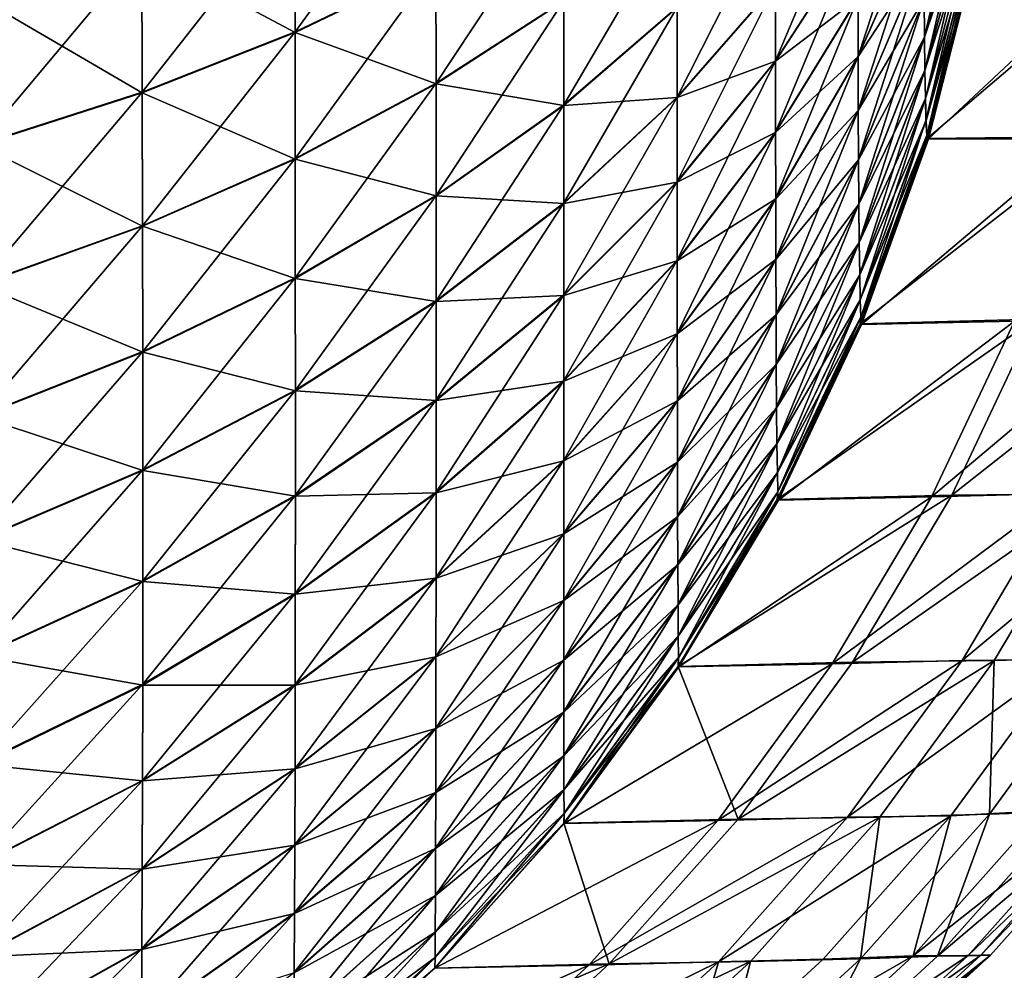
# Model space of a CAD drawing. Header units: metres. Extents: x -2 to 85, y -75 to 96.
# Tile 17 of 256: x 10.93 to 11.659, y -74.248 to -73.544. Entities that reach past the tile are written whole.
import ezdxf

# ---------------------------------------------------------------- set-up
doc = ezdxf.new("R2010")
doc.units = ezdxf.units.M
doc.layers.add('solid_20204500', color=7, linetype='CONTINUOUS')

msp = doc.modelspace()

# ---------------------------------------------------------------- linework, layer by layer
at = {"layer": 'solid_20204500'}
for points in [[(11.599733, -73.527855, 73.132568), (11.599986, -73.556252, 73.073013), (11.635327, -73.404922, 73.069305)], [(11.599986, -73.556252, 73.073013), (11.635585, -73.428978, 73.018715), (11.635327, -73.404922, 73.069305)], [(11.1338, -73.453125, 74.154892), (11.13395, -73.552658, 74.098457), (11.238235, -73.409142, 74.068512)], [(11.13395, -73.552658, 74.098457), (11.238295, -73.502647, 74.015465), (11.238235, -73.409142, 74.068512)], [(11.550792, -73.526993, 73.376129), (11.550878, -73.570641, 73.318977), (11.599294, -73.423042, 73.291481)], [(11.550878, -73.570641, 73.318977), (11.59939, -73.461082, 73.241631), (11.599294, -73.423042, 73.291481)], [(11.489753, -73.574043, 73.51783), (11.550748, -73.47998, 73.429932), (11.550748, -73.429604, 73.480354)], [(11.489753, -73.517464, 73.574455), (11.489753, -73.574043, 73.51783), (11.550748, -73.429604, 73.480354)], [(11.635585, -73.429184, -73.018501), (11.599986, -73.556488, -73.072762), (11.599733, -73.528046, -73.132347)], [(11.599986, -73.556252, 73.073013), (11.600298, -73.581062, 73.009842), (11.635585, -73.428978, 73.018715)], [(11.635585, -73.429184, -73.018501), (11.635901, -73.450165, -72.964813), (11.599986, -73.556488, -73.072762)], [(11.600298, -73.581062, 73.009842), (11.635901, -73.449982, 72.965057), (11.635585, -73.428978, 73.018715)], [(11.238295, -73.502647, 74.015465), (11.238338, -73.590759, 73.95723), (11.332903, -73.447655, 73.924355)], [(11.238338, -73.590759, 73.95723), (11.332889, -73.529556, 73.870209), (11.332903, -73.447655, 73.924355)], [(11.020599, -73.49234, 74.232117), (11.02085, -73.597282, 74.172661), (11.1338, -73.453125, 74.154892)], [(11.1338, -73.453522, -74.154541), (11.13395, -73.553055, -74.098122), (11.020599, -73.49276, -74.231758)], [(11.02085, -73.597282, 74.172661), (11.13395, -73.552658, 74.098457), (11.1338, -73.453125, 74.154892)], [(11.238295, -73.503021, -74.015152), (11.13395, -73.553055, -74.098122), (11.1338, -73.453522, -74.154541)], [(11.635901, -73.450165, -72.964813), (11.600298, -73.581284, -73.009552), (11.599986, -73.556488, -73.072762)], [(11.600298, -73.581062, 73.009842), (11.600674, -73.601929, 72.942703), (11.635901, -73.449982, 72.965057)], [(11.635901, -73.450165, -72.964813), (11.636284, -73.467682, -72.907875), (11.600298, -73.581284, -73.009552)], [(11.600674, -73.601929, 72.942703), (11.636283, -73.467606, 72.908035), (11.635901, -73.449982, 72.965057)], [(11.332879, -73.60672, 73.811356), (11.416917, -73.534271, 73.722198), (11.416959, -73.463409, 73.776245)], [(11.332889, -73.529556, 73.870209), (11.332879, -73.60672, 73.811356), (11.416959, -73.463409, 73.776245)], [(11.416896, -73.600937, 73.663879), (11.489753, -73.517464, 73.574455), (11.489786, -73.4571, 73.627266)], [(11.416917, -73.534271, 73.722198), (11.416896, -73.600937, 73.663879), (11.489786, -73.4571, 73.627266)], [(11.599389, -73.461342, -73.241394), (11.550877, -73.57093, -73.31871), (11.550791, -73.527367, -73.375854)], [(11.599389, -73.461342, -73.241394), (11.599535, -73.496262, -73.188492), (11.550877, -73.57093, -73.31871)], [(11.550878, -73.570641, 73.318977), (11.551007, -73.610786, 73.258316), (11.59939, -73.461082, 73.241631)], [(11.551007, -73.610786, 73.258316), (11.599535, -73.496071, 73.188713), (11.59939, -73.461082, 73.241631)], [(11.636284, -73.467682, -72.907875), (11.600675, -73.602013, -72.942513), (11.600298, -73.581284, -73.009552)], [(11.600674, -73.601929, 72.942703), (11.601123, -73.618263, 72.87101), (11.636283, -73.467606, 72.908035)], [(11.636284, -73.467682, -72.907875), (11.636739, -73.481339, -72.84716), (11.600675, -73.602013, -72.942513)], [(11.601123, -73.618263, 72.87101), (11.636739, -73.481377, 72.84716), (11.636283, -73.467606, 72.908035)], [(11.489753, -73.574043, 73.51783), (11.489787, -73.626846, 73.457413), (11.550748, -73.47998, 73.429932)], [(11.550748, -73.480354, -73.429604), (11.489753, -73.574455, -73.517464), (11.489753, -73.51783, -73.574043)], [(11.550748, -73.480354, -73.429604), (11.550791, -73.527367, -73.375854), (11.489753, -73.574455, -73.517464)], [(11.489787, -73.626846, 73.457413), (11.550792, -73.526993, 73.376129), (11.550748, -73.47998, 73.429932)], [(11.636739, -73.481339, -72.84716), (11.601124, -73.618225, -72.871017), (11.600675, -73.602013, -72.942513)], [(11.601123, -73.618263, 72.87101), (11.601659, -73.629311, 72.793968), (11.636739, -73.481377, 72.84716)], [(11.636739, -73.481339, -72.84716), (11.637282, -73.490562, -72.781815), (11.601124, -73.618225, -72.871017)], [(11.601659, -73.629311, 72.793968), (11.637282, -73.490631, 72.781754), (11.636739, -73.481377, 72.84716)], [(10.899673, -73.526459, 74.299553), (10.90003, -73.636162, 74.237465), (11.020599, -73.49234, 74.232117)], [(11.020599, -73.49276, -74.231758), (11.02085, -73.597702, -74.17231), (10.899673, -73.526901, -74.299171)], [(10.90003, -73.636162, 74.237465), (11.02085, -73.597282, 74.172661), (11.020599, -73.49234, 74.232117)], [(11.13395, -73.553055, -74.098122), (11.02085, -73.597702, -74.17231), (11.020599, -73.49276, -74.231758)], [(11.637282, -73.490562, -72.781815), (11.601659, -73.629234, -72.794044), (11.601124, -73.618225, -72.871017)], [(11.637282, -73.490562, -72.781815), (11.637894, -73.491837, -72.710724), (11.601659, -73.629234, -72.794044)], [(11.601659, -73.629311, 72.793968), (11.602906, -73.631912, 72.710289), (11.637282, -73.490631, 72.781754)], [(11.601659, -73.629234, -72.794044), (11.637894, -73.491837, -72.710724), (11.601951, -73.631683, -72.710274)], [(11.601951, -73.631683, -72.710274), (11.766587, -73.491096, -60.276428), (11.730593, -73.630241, -60.276054)], [(11.601951, -73.631683, -72.710274), (11.637894, -73.491837, -72.710724), (11.766587, -73.491096, -60.276428)], [(11.602906, -73.631912, 72.710289), (11.638435, -73.491913, 72.710732), (11.637282, -73.490631, 72.781754)], [(11.751746, -73.492744, 61.804329), (11.638435, -73.491913, 72.710732), (11.602906, -73.631912, 72.710289)], [(11.71566, -73.631767, 61.803944), (11.751746, -73.492744, 61.804329), (11.602906, -73.631912, 72.710289)], [(11.599535, -73.496262, -73.188492), (11.551008, -73.611, -73.258057), (11.550877, -73.57093, -73.31871)], [(11.551007, -73.610786, 73.258316), (11.551185, -73.647263, 73.193947), (11.599535, -73.496071, 73.188713)], [(11.599535, -73.496262, -73.188492), (11.599733, -73.528046, -73.132347), (11.551008, -73.611, -73.258057)], [(11.551185, -73.647263, 73.193947), (11.599733, -73.527855, 73.132568), (11.599535, -73.496071, 73.188713)], [(11.13395, -73.552658, 74.098457), (11.134062, -73.646446, 74.036491), (11.238295, -73.502647, 74.015465)], [(11.238295, -73.503021, -74.015152), (11.238338, -73.591148, -73.956802), (11.13395, -73.553055, -74.098122)], [(11.134062, -73.646446, 74.036491), (11.238338, -73.590759, 73.95723), (11.238295, -73.502647, 74.015465)], [(11.332889, -73.529915, -73.869812), (11.238338, -73.591148, -73.956802), (11.238295, -73.503021, -74.015152)], [(11.416896, -73.663414, 73.601341), (11.489753, -73.574043, 73.51783), (11.489753, -73.517464, 73.574455)], [(11.416896, -73.600937, 73.663879), (11.416896, -73.663414, 73.601341), (11.489753, -73.517464, 73.574455)], [(11.489753, -73.51783, -73.574043), (11.416896, -73.601341, -73.663414), (11.416917, -73.534622, -73.721741)], [(11.489753, -73.51783, -73.574043), (11.489753, -73.574455, -73.517464), (11.416896, -73.601341, -73.663414)], [(11.02085, -73.597702, -74.17231), (10.90003, -73.636597, -74.237099), (10.899673, -73.526901, -74.299171)], [(11.550791, -73.527367, -73.375854), (11.489786, -73.627266, -73.4571), (11.489753, -73.574455, -73.517464)], [(11.550791, -73.527367, -73.375854), (11.550877, -73.57093, -73.31871), (11.489786, -73.627266, -73.4571)], [(11.489787, -73.626846, 73.457413), (11.489854, -73.675873, 73.393227), (11.550792, -73.526993, 73.376129)], [(11.489854, -73.675873, 73.393227), (11.550878, -73.570641, 73.318977), (11.550792, -73.526993, 73.376129)], [(11.599733, -73.528046, -73.132347), (11.551185, -73.647491, -73.193687), (11.551008, -73.611, -73.258057)], [(11.551185, -73.647263, 73.193947), (11.551412, -73.679878, 73.125664), (11.599733, -73.527855, 73.132568)], [(11.599733, -73.528046, -73.132347), (11.599986, -73.556488, -73.072762), (11.551185, -73.647491, -73.193687)], [(11.551412, -73.679878, 73.125664), (11.599986, -73.556252, 73.073013), (11.599733, -73.527855, 73.132568)], [(11.238338, -73.590759, 73.95723), (11.238368, -73.673775, 73.893921), (11.332889, -73.529556, 73.870209)], [(11.332889, -73.529915, -73.869812), (11.332879, -73.607101, -73.810852), (11.238338, -73.591148, -73.956802)], [(11.238368, -73.673775, 73.893921), (11.332879, -73.60672, 73.811356), (11.332889, -73.529556, 73.870209)], [(11.332874, -73.679306, 73.747849), (11.416896, -73.600937, 73.663879), (11.416917, -73.534271, 73.722198)], [(11.332879, -73.60672, 73.811356), (11.332874, -73.679306, 73.747849), (11.416917, -73.534271, 73.722198)], [(11.416917, -73.534622, -73.721741), (11.332879, -73.607101, -73.810852), (11.332889, -73.529915, -73.869812)], [(11.416917, -73.534622, -73.721741), (11.416896, -73.601341, -73.663414), (11.332879, -73.607101, -73.810852)], [(11.02085, -73.597282, 74.172661), (11.021035, -73.696175, 74.107361), (11.13395, -73.552658, 74.098457)], [(11.13395, -73.553055, -74.098122), (11.134062, -73.646858, -74.036034), (11.02085, -73.597702, -74.17231)], [(11.021035, -73.696175, 74.107361), (11.134062, -73.646446, 74.036491), (11.13395, -73.552658, 74.098457)], [(11.238338, -73.591148, -73.956802), (11.134062, -73.646858, -74.036034), (11.13395, -73.553055, -74.098122)], [(11.599986, -73.556488, -73.072762), (11.551412, -73.680153, -73.125374), (11.551185, -73.647491, -73.193687)], [(11.551412, -73.679878, 73.125664), (11.55169, -73.708389, 73.053238), (11.599986, -73.556252, 73.073013)], [(11.599986, -73.556488, -73.072762), (11.600298, -73.581284, -73.009552), (11.551412, -73.680153, -73.125374)], [(11.55169, -73.708389, 73.053238), (11.600298, -73.581062, 73.009842), (11.599986, -73.556252, 73.073013)], [(11.550877, -73.57093, -73.31871), (11.489854, -73.676201, -73.392929), (11.489786, -73.627266, -73.4571)], [(11.489854, -73.675873, 73.393227), (11.489957, -73.720978, 73.325104), (11.550878, -73.570641, 73.318977)], [(11.550877, -73.57093, -73.31871), (11.551008, -73.611, -73.258057), (11.489854, -73.676201, -73.392929)], [(11.489957, -73.720978, 73.325104), (11.551007, -73.610786, 73.258316), (11.550878, -73.570641, 73.318977)], [(11.416896, -73.663414, 73.601341), (11.416917, -73.721741, 73.534622), (11.489753, -73.574043, 73.51783)], [(11.489753, -73.574455, -73.517464), (11.416896, -73.663879, -73.600937), (11.416896, -73.601341, -73.663414)], [(11.489753, -73.574455, -73.517464), (11.489786, -73.627266, -73.4571), (11.416896, -73.663879, -73.600937)], [(11.416917, -73.721741, 73.534622), (11.489787, -73.626846, 73.457413), (11.489753, -73.574043, 73.51783)], [(11.600298, -73.581284, -73.009552), (11.551691, -73.708641, -73.05291), (11.551412, -73.680153, -73.125374)], [(11.55169, -73.708389, 73.053238), (11.552027, -73.732391, 72.976257), (11.600298, -73.581062, 73.009842)], [(11.600298, -73.581284, -73.009552), (11.600675, -73.602013, -72.942513), (11.551691, -73.708641, -73.05291)], [(11.552027, -73.732391, 72.976257), (11.600674, -73.601929, 72.942703), (11.600298, -73.581062, 73.009842)], [(11.134062, -73.646446, 74.036491), (11.134135, -73.73481, 73.969116), (11.238338, -73.590759, 73.95723)], [(11.238338, -73.591148, -73.956802), (11.238368, -73.674187, -73.893379), (11.134062, -73.646858, -74.036034)], [(11.134135, -73.73481, 73.969116), (11.238368, -73.673775, 73.893921), (11.238338, -73.590759, 73.95723)], [(11.332879, -73.607101, -73.810852), (11.238368, -73.674187, -73.893379), (11.238338, -73.591148, -73.956802)], [(10.90003, -73.636162, 74.237465), (10.900293, -73.739532, 74.169258), (11.02085, -73.597282, 74.172661)], [(11.02085, -73.597702, -74.17231), (11.021035, -73.696609, -74.106888), (10.90003, -73.636597, -74.237099)], [(10.900293, -73.739532, 74.169258), (11.021035, -73.696175, 74.107361), (11.02085, -73.597282, 74.172661)], [(11.134062, -73.646858, -74.036034), (11.021035, -73.696609, -74.106888), (11.02085, -73.597702, -74.17231)], [(11.332874, -73.747345, 73.679749), (11.416896, -73.663414, 73.601341), (11.416896, -73.600937, 73.663879)], [(11.332874, -73.679306, 73.747849), (11.332874, -73.747345, 73.679749), (11.416896, -73.600937, 73.663879)], [(11.416896, -73.601341, -73.663414), (11.332874, -73.679749, -73.747345), (11.332879, -73.607101, -73.810852)], [(11.416896, -73.601341, -73.663414), (11.416896, -73.663879, -73.600937), (11.332874, -73.679749, -73.747345)], [(11.600675, -73.602013, -72.942513), (11.552028, -73.732491, -72.976036), (11.551691, -73.708641, -73.05291)], [(11.552027, -73.732391, 72.976257), (11.55243, -73.751213, 72.894043), (11.600674, -73.601929, 72.942703)], [(11.600675, -73.602013, -72.942513), (11.601124, -73.618225, -72.871017), (11.552028, -73.732491, -72.976036)], [(11.55243, -73.751213, 72.894043), (11.601123, -73.618263, 72.87101), (11.600674, -73.601929, 72.942703)], [(11.238368, -73.673775, 73.893921), (11.238382, -73.751869, 73.8256), (11.332879, -73.60672, 73.811356)], [(11.332879, -73.607101, -73.810852), (11.332874, -73.679749, -73.747345), (11.238368, -73.674187, -73.893379)], [(11.238382, -73.751869, 73.8256), (11.332874, -73.679306, 73.747849), (11.332879, -73.60672, 73.811356)], [(11.551008, -73.611, -73.258057), (11.489957, -73.721222, -73.324814), (11.489854, -73.676201, -73.392929)], [(11.489957, -73.720978, 73.325104), (11.490097, -73.761971, 73.252823), (11.551007, -73.610786, 73.258316)], [(11.551008, -73.611, -73.258057), (11.551185, -73.647491, -73.193687), (11.489957, -73.721222, -73.324814)], [(11.490097, -73.761971, 73.252823), (11.551185, -73.647263, 73.193947), (11.551007, -73.610786, 73.258316)], [(11.601124, -73.618225, -72.871017), (11.55243, -73.751167, -72.894051), (11.552028, -73.732491, -72.976036)], [(11.601124, -73.618225, -72.871017), (11.601659, -73.629234, -72.794044), (11.55243, -73.751167, -72.894051)], [(11.55243, -73.751213, 72.894043), (11.55291, -73.763992, 72.805679), (11.601123, -73.618263, 72.87101)], [(11.55291, -73.763992, 72.805679), (11.601659, -73.629311, 72.793968), (11.601123, -73.618263, 72.87101)], [(11.489786, -73.627266, -73.4571), (11.416917, -73.722198, -73.534271), (11.416896, -73.663879, -73.600937)], [(11.416917, -73.721741, 73.534622), (11.416959, -73.775887, 73.463745), (11.489787, -73.626846, 73.457413)], [(11.489786, -73.627266, -73.4571), (11.489854, -73.676201, -73.392929), (11.416917, -73.722198, -73.534271)], [(11.416959, -73.775887, 73.463745), (11.489854, -73.675873, 73.393227), (11.489787, -73.626846, 73.457413)], [(11.552363, -73.768883, -72.709671), (11.730593, -73.630241, -60.276054), (11.681601, -73.765511, -60.275562)], [(11.552363, -73.768883, -72.709671), (11.601951, -73.631683, -72.710274), (11.730593, -73.630241, -60.276054)], [(11.601659, -73.629234, -72.794044), (11.55291, -73.763901, -72.805771), (11.55243, -73.751167, -72.894051)], [(11.601659, -73.629234, -72.794044), (11.601951, -73.631683, -72.710274), (11.55291, -73.763901, -72.805771)], [(11.55291, -73.763992, 72.805679), (11.553486, -73.769363, 72.709686), (11.601659, -73.629311, 72.793968)], [(11.553486, -73.769363, 72.709686), (11.602906, -73.631912, 72.710289), (11.601659, -73.629311, 72.793968)], [(11.021035, -73.696609, -74.106888), (10.900293, -73.739983, -74.168755), (10.90003, -73.636597, -74.237099)], [(11.55291, -73.763901, -72.805771), (11.601951, -73.631683, -72.710274), (11.552363, -73.768883, -72.709671)], [(11.71566, -73.631767, 61.803944), (11.602906, -73.631912, 72.710289), (11.553486, -73.769363, 72.709686)], [(11.666596, -73.766907, 61.803436), (11.71566, -73.631767, 61.803944), (11.553486, -73.769363, 72.709686)], [(11.021035, -73.696175, 74.107361), (11.021157, -73.789337, 74.036354), (11.134062, -73.646446, 74.036491)], [(11.134062, -73.646858, -74.036034), (11.134135, -73.735245, -73.968544), (11.021035, -73.696609, -74.106888)], [(11.021157, -73.789337, 74.036354), (11.134135, -73.73481, 73.969116), (11.134062, -73.646446, 74.036491)], [(11.238368, -73.674187, -73.893379), (11.134135, -73.735245, -73.968544), (11.134062, -73.646858, -74.036034)], [(11.551185, -73.647491, -73.193687), (11.490097, -73.762222, -73.252533), (11.489957, -73.721222, -73.324814)], [(11.490097, -73.761971, 73.252823), (11.490275, -73.79863, 73.176147), (11.551185, -73.647263, 73.193947)], [(11.551185, -73.647491, -73.193687), (11.551412, -73.680153, -73.125374), (11.490097, -73.762222, -73.252533)], [(11.490275, -73.79863, 73.176147), (11.551412, -73.679878, 73.125664), (11.551185, -73.647263, 73.193947)], [(11.332874, -73.747345, 73.679749), (11.332879, -73.810852, 73.607101), (11.416896, -73.663414, 73.601341)], [(11.416896, -73.663879, -73.600937), (11.332874, -73.747849, -73.679306), (11.332874, -73.679749, -73.747345)], [(11.416896, -73.663879, -73.600937), (11.416917, -73.722198, -73.534271), (11.332874, -73.747849, -73.679306)], [(11.332879, -73.810852, 73.607101), (11.416917, -73.721741, 73.534622), (11.416896, -73.663414, 73.601341)], [(11.134135, -73.73481, 73.969116), (11.134171, -73.817932, 73.896408), (11.238368, -73.673775, 73.893921)], [(11.238368, -73.674187, -73.893379), (11.238382, -73.752342, -73.825058), (11.134135, -73.735245, -73.968544)], [(11.134171, -73.817932, 73.896408), (11.238382, -73.751869, 73.8256), (11.238368, -73.673775, 73.893921)], [(11.332874, -73.679749, -73.747345), (11.238382, -73.752342, -73.825058), (11.238368, -73.674187, -73.893379)], [(11.238382, -73.825058, 73.752342), (11.332874, -73.747345, 73.679749), (11.332874, -73.679306, 73.747849)], [(11.238382, -73.751869, 73.8256), (11.238382, -73.825058, 73.752342), (11.332874, -73.679306, 73.747849)], [(11.332874, -73.679749, -73.747345), (11.332874, -73.747849, -73.679306), (11.238382, -73.752342, -73.825058)], [(11.489854, -73.676201, -73.392929), (11.416959, -73.776245, -73.463409), (11.416917, -73.722198, -73.534271)], [(11.416959, -73.775887, 73.463745), (11.417023, -73.825699, 73.388519), (11.489854, -73.675873, 73.393227)], [(11.489854, -73.676201, -73.392929), (11.489957, -73.721222, -73.324814), (11.416959, -73.776245, -73.463409)], [(11.417023, -73.825699, 73.388519), (11.489957, -73.720978, 73.325104), (11.489854, -73.675873, 73.393227)], [(11.551412, -73.680153, -73.125374), (11.490275, -73.798935, -73.175827), (11.490097, -73.762222, -73.252533)], [(11.490275, -73.79863, 73.176147), (11.490496, -73.830696, 73.094818), (11.551412, -73.679878, 73.125664)], [(11.551412, -73.680153, -73.125374), (11.551691, -73.708641, -73.05291), (11.490275, -73.798935, -73.175827)], [(11.490496, -73.830696, 73.094818), (11.55169, -73.708389, 73.053238), (11.551412, -73.679878, 73.125664)], [(10.900293, -73.739532, 74.169258), (10.900468, -73.836914, 74.095062), (11.021035, -73.696175, 74.107361)], [(11.021035, -73.696609, -74.106888), (11.021156, -73.789803, -74.035744), (10.900293, -73.739983, -74.168755)], [(10.900468, -73.836914, 74.095062), (11.021157, -73.789337, 74.036354), (11.021035, -73.696175, 74.107361)], [(11.134135, -73.735245, -73.968544), (11.021156, -73.789803, -74.035744), (11.021035, -73.696609, -74.106888)], [(11.551691, -73.708641, -73.05291), (11.490496, -73.830978, -73.094444), (11.490275, -73.798935, -73.175827)], [(11.490496, -73.830696, 73.094818), (11.490761, -73.857697, 73.008362), (11.55169, -73.708389, 73.053238)], [(11.551691, -73.708641, -73.05291), (11.552028, -73.732491, -72.976036), (11.490496, -73.830978, -73.094444)], [(11.490761, -73.857697, 73.008362), (11.552027, -73.732391, 72.976257), (11.55169, -73.708389, 73.053238)], [(11.416917, -73.722198, -73.534271), (11.332879, -73.811356, -73.60672), (11.332874, -73.747849, -73.679306)], [(11.332879, -73.810852, 73.607101), (11.332889, -73.869812, 73.529915), (11.416917, -73.721741, 73.534622)], [(11.416917, -73.722198, -73.534271), (11.416959, -73.776245, -73.463409), (11.332879, -73.811356, -73.60672)], [(11.332889, -73.869812, 73.529915), (11.416959, -73.775887, 73.463745), (11.416917, -73.721741, 73.534622)], [(11.489957, -73.721222, -73.324814), (11.417023, -73.825974, -73.388199), (11.416959, -73.776245, -73.463409)], [(11.417023, -73.825699, 73.388519), (11.417109, -73.870987, 73.308701), (11.489957, -73.720978, 73.325104)], [(11.489957, -73.721222, -73.324814), (11.490097, -73.762222, -73.252533), (11.417023, -73.825974, -73.388199)], [(11.417109, -73.870987, 73.308701), (11.490097, -73.761971, 73.252823), (11.489957, -73.720978, 73.325104)], [(11.552028, -73.732491, -72.976036), (11.490762, -73.857803, -73.008118), (11.490496, -73.830978, -73.094444)], [(11.490761, -73.857697, 73.008362), (11.491078, -73.878899, 72.916031), (11.552027, -73.732391, 72.976257)], [(11.552028, -73.732491, -72.976036), (11.55243, -73.751167, -72.894051), (11.490762, -73.857803, -73.008118)], [(11.491078, -73.878899, 72.916031), (11.55243, -73.751213, 72.894043), (11.552027, -73.732391, 72.976257)], [(11.021156, -73.789803, -74.035744), (10.900466, -73.837387, -74.094429), (10.900293, -73.739983, -74.168755)], [(11.134135, -73.735245, -73.968544), (11.134171, -73.818436, -73.895836), (11.021156, -73.789803, -74.035744)], [(11.021157, -73.789337, 74.036354), (11.021217, -73.876976, 73.959709), (11.134135, -73.73481, 73.969116)], [(11.021217, -73.876976, 73.959709), (11.134171, -73.817932, 73.896408), (11.134135, -73.73481, 73.969116)], [(11.238382, -73.752342, -73.825058), (11.134171, -73.818436, -73.895836), (11.134135, -73.735245, -73.968544)], [(11.238368, -73.893379, 73.674187), (11.332879, -73.810852, 73.607101), (11.332874, -73.747345, 73.679749)], [(11.238382, -73.825058, 73.752342), (11.238368, -73.893379, 73.674187), (11.332874, -73.747345, 73.679749)], [(11.332874, -73.747849, -73.679306), (11.238382, -73.8256, -73.751869), (11.238382, -73.752342, -73.825058)], [(11.332874, -73.747849, -73.679306), (11.332879, -73.811356, -73.60672), (11.238382, -73.8256, -73.751869)], [(11.134171, -73.895836, 73.818436), (11.238382, -73.825058, 73.752342), (11.238382, -73.751869, 73.8256)], [(11.134171, -73.817932, 73.896408), (11.134171, -73.895836, 73.818436), (11.238382, -73.751869, 73.8256)], [(11.238382, -73.752342, -73.825058), (11.238382, -73.8256, -73.751869), (11.134171, -73.818436, -73.895836)], [(11.55243, -73.751167, -72.894051), (11.491079, -73.878845, -72.916039), (11.490762, -73.857803, -73.008118)], [(11.491078, -73.878899, 72.916031), (11.491458, -73.893318, 72.81678), (11.55243, -73.751213, 72.894043)], [(11.55243, -73.751167, -72.894051), (11.55291, -73.763901, -72.805771), (11.491079, -73.878845, -72.916039)], [(11.491458, -73.893318, 72.81678), (11.55291, -73.763992, 72.805679), (11.55243, -73.751213, 72.894043)], [(11.490097, -73.762222, -73.252533), (11.417109, -73.871262, -73.30838), (11.417023, -73.825974, -73.388199)], [(11.417109, -73.870987, 73.308701), (11.41722, -73.911484, 73.22403), (11.490097, -73.761971, 73.252823)], [(11.490097, -73.762222, -73.252533), (11.490275, -73.798935, -73.175827), (11.417109, -73.871262, -73.30838)], [(11.41722, -73.911484, 73.22403), (11.490275, -73.79863, 73.176147), (11.490097, -73.761971, 73.252823)], [(11.490965, -73.898933, -72.708931), (11.681601, -73.765511, -60.275562), (11.620152, -73.895645, -60.274948)], [(11.490965, -73.898933, -72.708931), (11.552363, -73.768883, -72.709671), (11.681601, -73.765511, -60.275562)], [(11.491458, -73.893211, -72.816879), (11.552363, -73.768883, -72.709671), (11.490965, -73.898933, -72.708931)], [(11.55291, -73.763901, -72.805771), (11.491458, -73.893211, -72.816879), (11.491079, -73.878845, -72.916039)], [(11.55291, -73.763901, -72.805771), (11.552363, -73.768883, -72.709671), (11.491458, -73.893211, -72.816879)], [(11.491458, -73.893318, 72.81678), (11.491913, -73.899429, 72.708946), (11.55291, -73.763992, 72.805679)], [(11.491913, -73.899429, 72.708946), (11.553486, -73.769363, 72.709686), (11.55291, -73.763992, 72.805679)], [(11.666596, -73.766907, 61.803436), (11.553486, -73.769363, 72.709686), (11.491913, -73.899429, 72.708946)], [(11.605098, -73.896927, 61.802811), (11.666596, -73.766907, 61.803436), (11.491913, -73.899429, 72.708946)], [(11.762727, -73.764458, 50.886116), (11.666596, -73.766907, 61.803436), (11.605098, -73.896927, 61.802811)], [(11.701223, -73.89447, 50.885601), (11.762727, -73.764458, 50.886116), (11.605098, -73.896927, 61.802811)], [(11.620152, -73.895645, -60.274948), (11.786584, -73.76474, -47.741039), (11.725037, -73.894638, -47.740555)], [(11.620152, -73.895645, -60.274948), (11.681601, -73.765511, -60.275562), (11.786584, -73.76474, -47.741039)], [(11.416959, -73.776245, -73.463409), (11.332889, -73.870209, -73.529556), (11.332879, -73.811356, -73.60672)], [(11.332889, -73.869812, 73.529915), (11.332903, -73.924057, 73.448006), (11.416959, -73.775887, 73.463745)], [(11.416959, -73.776245, -73.463409), (11.417023, -73.825974, -73.388199), (11.332889, -73.870209, -73.529556)], [(11.332903, -73.924057, 73.448006), (11.417023, -73.825699, 73.388519), (11.416959, -73.775887, 73.463745)], [(11.021156, -73.789803, -74.035744), (11.021217, -73.877502, -73.959106), (10.900466, -73.837387, -74.094429)], [(10.900468, -73.836914, 74.095062), (10.900554, -73.928505, 74.014977), (11.021157, -73.789337, 74.036354)], [(10.900554, -73.928505, 74.014977), (11.021217, -73.876976, 73.959709), (11.021157, -73.789337, 74.036354)], [(11.134171, -73.818436, -73.895836), (11.021217, -73.877502, -73.959106), (11.021156, -73.789803, -74.035744)], [(11.490275, -73.798935, -73.175827), (11.41722, -73.911827, -73.223671), (11.417109, -73.871262, -73.30838)], [(11.41722, -73.911484, 73.22403), (11.417357, -73.946915, 73.134216), (11.490275, -73.79863, 73.176147)], [(11.490275, -73.798935, -73.175827), (11.490496, -73.830978, -73.094444), (11.41722, -73.911827, -73.223671)], [(11.417357, -73.946915, 73.134216), (11.490496, -73.830696, 73.094818), (11.490275, -73.79863, 73.176147)], [(11.238338, -73.956802, 73.591148), (11.332889, -73.869812, 73.529915), (11.332879, -73.810852, 73.607101)], [(11.238368, -73.893379, 73.674187), (11.238338, -73.956802, 73.591148), (11.332879, -73.810852, 73.607101)], [(11.332879, -73.811356, -73.60672), (11.238368, -73.893921, -73.673775), (11.238382, -73.8256, -73.751869)], [(11.332879, -73.811356, -73.60672), (11.332889, -73.870209, -73.529556), (11.238368, -73.893921, -73.673775)], [(11.021217, -73.959106, 73.877502), (11.134171, -73.895836, 73.818436), (11.134171, -73.817932, 73.896408)], [(11.021217, -73.876976, 73.959709), (11.021217, -73.959106, 73.877502), (11.134171, -73.817932, 73.896408)], [(11.134171, -73.818436, -73.895836), (11.134171, -73.896408, -73.817932), (11.021217, -73.877502, -73.959106)], [(11.238382, -73.8256, -73.751869), (11.134171, -73.896408, -73.817932), (11.134171, -73.818436, -73.895836)], [(11.134135, -73.968544, 73.735245), (11.238368, -73.893379, 73.674187), (11.238382, -73.825058, 73.752342)], [(11.134171, -73.895836, 73.818436), (11.134135, -73.968544, 73.735245), (11.238382, -73.825058, 73.752342)], [(11.238382, -73.8256, -73.751869), (11.238368, -73.893921, -73.673775), (11.134171, -73.896408, -73.817932)], [(11.417023, -73.825974, -73.388199), (11.332903, -73.924355, -73.447655), (11.332889, -73.870209, -73.529556)], [(11.332903, -73.924057, 73.448006), (11.332922, -73.973366, 73.361092), (11.417023, -73.825699, 73.388519)], [(11.417023, -73.825974, -73.388199), (11.417109, -73.871262, -73.30838), (11.332903, -73.924355, -73.447655)], [(11.332922, -73.973366, 73.361092), (11.417109, -73.870987, 73.308701), (11.417023, -73.825699, 73.388519)], [(11.490496, -73.830978, -73.094444), (11.417357, -73.947227, -73.133804), (11.41722, -73.911827, -73.223671)], [(11.417357, -73.946915, 73.134216), (11.417522, -73.976753, 73.038734), (11.490496, -73.830696, 73.094818)], [(11.490496, -73.830978, -73.094444), (11.490762, -73.857803, -73.008118), (11.417357, -73.947227, -73.133804)], [(11.417522, -73.976753, 73.038734), (11.490761, -73.857697, 73.008362), (11.490496, -73.830696, 73.094818)], [(11.021217, -73.877502, -73.959106), (10.900554, -73.929062, -74.014343), (10.900466, -73.837387, -74.094429)], [(11.490762, -73.857803, -73.008118), (11.417522, -73.976875, -73.038467), (11.417357, -73.947227, -73.133804)], [(11.417522, -73.976753, 73.038734), (11.41772, -74.000198, 72.936775), (11.490761, -73.857697, 73.008362)], [(11.490762, -73.857803, -73.008118), (11.491079, -73.878845, -72.916039), (11.417522, -73.976875, -73.038467)], [(11.41772, -74.000198, 72.936775), (11.491078, -73.878899, 72.916031), (11.490761, -73.857697, 73.008362)], [(11.238295, -74.015152, 73.503021), (11.332903, -73.924057, 73.448006), (11.332889, -73.869812, 73.529915)], [(11.238338, -73.956802, 73.591148), (11.238295, -74.015152, 73.503021), (11.332889, -73.869812, 73.529915)], [(11.332889, -73.870209, -73.529556), (11.238338, -73.95723, -73.590759), (11.238368, -73.893921, -73.673775)], [(11.332889, -73.870209, -73.529556), (11.332903, -73.924355, -73.447655), (11.238338, -73.95723, -73.590759)], [(11.417109, -73.871262, -73.30838), (11.332922, -73.973671, -73.360741), (11.332903, -73.924355, -73.447655)], [(11.332922, -73.973366, 73.361092), (11.332948, -74.017464, 73.26889), (11.417109, -73.870987, 73.308701)], [(11.417109, -73.871262, -73.30838), (11.41722, -73.911827, -73.223671), (11.332922, -73.973671, -73.360741)], [(11.332948, -74.017464, 73.26889), (11.41722, -73.911484, 73.22403), (11.417109, -73.870987, 73.308701)], [(10.900554, -74.014343, 73.929062), (11.021217, -73.959106, 73.877502), (11.021217, -73.876976, 73.959709)], [(10.900554, -73.928505, 74.014977), (10.900554, -74.014343, 73.929062), (11.021217, -73.876976, 73.959709)], [(11.021217, -73.877502, -73.959106), (11.021217, -73.959709, -73.876976), (10.900554, -73.929062, -74.014343)], [(11.134171, -73.896408, -73.817932), (11.021217, -73.959709, -73.876976), (11.021217, -73.877502, -73.959106)], [(11.491079, -73.878845, -72.916039), (11.41772, -74.000137, -72.936783), (11.417522, -73.976875, -73.038467)], [(11.491079, -73.878845, -72.916039), (11.491458, -73.893211, -72.816879), (11.41772, -74.000137, -72.936783)], [(11.41772, -74.000198, 72.936775), (11.417955, -74.016151, 72.827171), (11.491078, -73.878899, 72.916031)], [(11.417955, -74.016151, 72.827171), (11.491458, -73.893318, 72.81678), (11.491078, -73.878899, 72.916031)], [(11.134062, -74.036034, 73.646858), (11.238338, -73.956802, 73.591148), (11.238368, -73.893379, 73.674187)], [(11.134135, -73.968544, 73.735245), (11.134062, -74.036034, 73.646858), (11.238368, -73.893379, 73.674187)], [(11.238368, -73.893921, -73.673775), (11.134135, -73.969116, -73.73481), (11.134171, -73.896408, -73.817932)], [(11.238368, -73.893921, -73.673775), (11.238338, -73.95723, -73.590759), (11.134135, -73.969116, -73.73481)], [(11.491458, -73.893211, -72.816879), (11.417955, -74.016045, -72.827278), (11.41772, -74.000137, -72.936783)], [(11.491458, -73.893211, -72.816879), (11.490965, -73.898933, -72.708931), (11.417955, -74.016045, -72.827278)], [(11.417955, -74.016151, 72.827171), (11.418236, -74.022949, 72.708076), (11.491458, -73.893318, 72.81678)], [(11.418236, -74.022949, 72.708076), (11.491913, -73.899429, 72.708946), (11.491458, -73.893318, 72.81678)], [(11.627827, -74.018097, 50.884991), (11.704316, -74.017456, 39.989574), (11.778584, -73.892517, 39.990059)], [(11.627827, -74.018097, 50.884991), (11.778584, -73.892517, 39.990059), (11.701223, -73.89447, 50.885601)], [(11.021156, -74.035744, 73.789803), (11.134135, -73.968544, 73.735245), (11.134171, -73.895836, 73.818436)], [(11.021217, -73.959106, 73.877502), (11.021156, -74.035744, 73.789803), (11.134171, -73.895836, 73.818436)], [(11.134171, -73.896408, -73.817932), (11.134135, -73.969116, -73.73481), (11.021217, -73.959709, -73.876976)], [(11.417688, -74.022591, -72.708061), (11.620152, -73.895645, -60.274948), (11.546791, -74.019417, -60.274227)], [(11.417688, -74.022591, -72.708061), (11.490965, -73.898933, -72.708931), (11.620152, -73.895645, -60.274948)], [(11.417955, -74.016045, -72.827278), (11.490965, -73.898933, -72.708931), (11.417688, -74.022591, -72.708061)], [(11.605098, -73.896927, 61.802811), (11.491913, -73.899429, 72.708946), (11.418236, -74.022949, 72.708076)], [(11.531705, -74.020569, 61.802071), (11.605098, -73.896927, 61.802811), (11.418236, -74.022949, 72.708076)], [(11.701223, -73.89447, 50.885601), (11.605098, -73.896927, 61.802811), (11.531705, -74.020569, 61.802071)], [(11.627827, -74.018097, 50.884991), (11.701223, -73.89447, 50.885601), (11.531705, -74.020569, 61.802071)], [(11.546791, -74.019417, -60.274227), (11.725037, -73.894638, -47.740555), (11.651612, -74.018158, -47.739983)], [(11.546791, -74.019417, -60.274227), (11.620152, -73.895645, -60.274948), (11.725037, -73.894638, -47.740555)], [(11.651612, -74.018158, -47.739983), (11.725037, -73.894638, -47.740555), (11.732884, -74.016006, -35.205566)], [(11.41722, -73.911827, -73.223671), (11.332948, -74.017838, -73.268501), (11.332922, -73.973671, -73.360741)], [(11.332948, -74.017464, 73.26889), (11.332978, -74.056046, 73.171089), (11.41722, -73.911484, 73.22403)], [(11.41722, -73.911827, -73.223671), (11.417357, -73.947227, -73.133804), (11.332948, -74.017838, -73.268501)], [(11.332978, -74.056046, 73.171089), (11.417357, -73.946915, 73.134216), (11.41722, -73.911484, 73.22403)], [(11.021217, -73.959709, -73.876976), (10.900554, -74.014977, -73.928505), (10.900554, -73.929062, -74.014343)], [(11.238235, -74.068184, 73.409515), (11.332922, -73.973366, 73.361092), (11.332903, -73.924057, 73.448006)], [(11.238295, -74.015152, 73.503021), (11.238235, -74.068184, 73.409515), (11.332903, -73.924057, 73.448006)], [(11.332903, -73.924355, -73.447655), (11.238295, -74.015465, -73.502647), (11.238338, -73.95723, -73.590759)], [(11.332903, -73.924355, -73.447655), (11.332922, -73.973671, -73.360741), (11.238295, -74.015465, -73.502647)], [(11.417357, -73.947227, -73.133804), (11.332978, -74.056389, -73.170639), (11.332948, -74.017838, -73.268501)], [(11.332978, -74.056046, 73.171089), (11.333016, -74.088539, 73.067123), (11.417357, -73.946915, 73.134216)], [(11.417357, -73.947227, -73.133804), (11.417522, -73.976875, -73.038467), (11.332978, -74.056389, -73.170639)], [(11.333016, -74.088539, 73.067123), (11.417522, -73.976753, 73.038734), (11.417357, -73.946915, 73.134216)], [(10.900466, -74.094429, 73.837387), (11.021156, -74.035744, 73.789803), (11.021217, -73.959106, 73.877502)], [(10.900554, -74.014343, 73.929062), (10.900466, -74.094429, 73.837387), (11.021217, -73.959106, 73.877502)], [(11.13395, -74.098122, 73.553055), (11.238295, -74.015152, 73.503021), (11.238338, -73.956802, 73.591148)], [(11.134062, -74.036034, 73.646858), (11.13395, -74.098122, 73.553055), (11.238338, -73.956802, 73.591148)], [(11.238338, -73.95723, -73.590759), (11.134062, -74.036491, -73.646446), (11.134135, -73.969116, -73.73481)], [(11.238338, -73.95723, -73.590759), (11.238295, -74.015465, -73.502647), (11.134062, -74.036491, -73.646446)], [(11.021217, -73.959709, -73.876976), (11.021157, -74.036354, -73.789337), (10.900554, -74.014977, -73.928505)], [(11.134135, -73.969116, -73.73481), (11.021157, -74.036354, -73.789337), (11.021217, -73.959709, -73.876976)], [(11.021035, -74.106888, 73.696609), (11.134062, -74.036034, 73.646858), (11.134135, -73.968544, 73.735245)], [(11.021156, -74.035744, 73.789803), (11.021035, -74.106888, 73.696609), (11.134135, -73.968544, 73.735245)], [(11.134135, -73.969116, -73.73481), (11.134062, -74.036491, -73.646446), (11.021157, -74.036354, -73.789337)], [(11.238157, -74.115608, 73.310326), (11.332948, -74.017464, 73.26889), (11.332922, -73.973366, 73.361092)], [(11.238235, -74.068184, 73.409515), (11.238157, -74.115608, 73.310326), (11.332922, -73.973366, 73.361092)], [(11.332922, -73.973671, -73.360741), (11.238235, -74.068512, -73.409142), (11.238295, -74.015465, -73.502647)], [(11.332922, -73.973671, -73.360741), (11.332948, -74.017838, -73.268501), (11.238235, -74.068512, -73.409142)], [(11.417522, -73.976875, -73.038467), (11.333016, -74.088676, -73.066833), (11.332978, -74.056389, -73.170639)], [(11.333016, -74.088539, 73.067123), (11.333061, -74.114067, 72.9561), (11.417522, -73.976753, 73.038734)], [(11.417522, -73.976875, -73.038467), (11.41772, -74.000137, -72.936783), (11.333016, -74.088676, -73.066833)], [(11.333061, -74.114067, 72.9561), (11.41772, -74.000198, 72.936775), (11.417522, -73.976753, 73.038734)], [(11.41772, -74.000137, -72.936783), (11.333061, -74.113998, -72.956108), (11.333016, -74.088676, -73.066833)], [(11.41772, -74.000137, -72.936783), (11.417955, -74.016045, -72.827278), (11.333061, -74.113998, -72.956108)], [(11.333061, -74.114067, 72.9561), (11.333116, -74.131439, 72.836754), (11.41772, -74.000198, 72.936775)], [(11.333116, -74.131439, 72.836754), (11.417955, -74.016151, 72.827171), (11.41772, -74.000198, 72.936775)], [(11.021157, -74.036354, -73.789337), (10.900468, -74.095062, -73.836914), (10.900554, -74.014977, -73.928505)], [(11.1338, -74.154541, 73.453522), (11.238235, -74.068184, 73.409515), (11.238295, -74.015152, 73.503021)], [(11.13395, -74.098122, 73.553055), (11.1338, -74.154541, 73.453522), (11.238295, -74.015152, 73.503021)], [(11.238295, -74.015465, -73.502647), (11.13395, -74.098457, -73.552658), (11.134062, -74.036491, -73.646446)], [(11.238295, -74.015465, -73.502647), (11.238235, -74.068512, -73.409142), (11.13395, -74.098457, -73.552658)], [(11.238063, -74.157089, 73.205109), (11.332978, -74.056046, 73.171089), (11.332948, -74.017464, 73.26889)], [(11.238157, -74.115608, 73.310326), (11.238063, -74.157089, 73.205109), (11.332948, -74.017464, 73.26889)], [(11.332948, -74.017838, -73.268501), (11.238157, -74.116005, -73.309906), (11.238235, -74.068512, -73.409142)], [(11.332948, -74.017838, -73.268501), (11.332978, -74.056389, -73.170639), (11.238157, -74.116005, -73.309906)], [(11.417955, -74.016045, -72.827278), (11.333116, -74.131317, -72.836868), (11.333061, -74.113998, -72.956108)], [(11.417955, -74.016045, -72.827278), (11.417688, -74.022591, -72.708061), (11.333116, -74.131317, -72.836868)], [(11.333116, -74.131439, 72.836754), (11.333179, -74.138832, 72.707077), (11.417955, -74.016151, 72.827171)], [(11.333179, -74.138832, 72.707077), (11.418236, -74.022949, 72.708076), (11.417955, -74.016151, 72.827171)], [(11.543078, -74.134109, 50.884293), (11.619584, -74.133186, 39.989025), (11.704316, -74.017456, 39.989574)], [(11.543078, -74.134109, 50.884293), (11.704316, -74.017456, 39.989574), (11.627827, -74.018097, 50.884991)], [(11.687226, -74.129425, 27.467218), (11.704316, -74.017456, 39.989574), (11.619584, -74.133186, 39.989025)], [(11.648124, -74.131905, -35.205082), (11.732884, -74.016006, -35.205566), (11.705108, -74.130066, -22.670702)], [(11.651612, -74.018158, -47.739983), (11.732884, -74.016006, -35.205566), (11.648124, -74.131905, -35.205082)], [(11.333009, -74.13871, -72.707069), (11.417688, -74.022591, -72.708061), (11.462058, -74.135551, -60.273399)], [(11.333116, -74.131317, -72.836868), (11.417688, -74.022591, -72.708061), (11.333009, -74.13871, -72.707069)], [(11.531705, -74.020569, 61.802071), (11.418236, -74.022949, 72.708076), (11.333179, -74.138832, 72.707077)], [(11.446959, -74.136581, 61.80122), (11.531705, -74.020569, 61.802071), (11.333179, -74.138832, 72.707077)], [(11.417688, -74.022591, -72.708061), (11.546791, -74.019417, -60.274227), (11.462058, -74.135551, -60.273399)], [(11.627827, -74.018097, 50.884991), (11.531705, -74.020569, 61.802071), (11.446959, -74.136581, 61.80122)], [(11.543078, -74.134109, 50.884293), (11.627827, -74.018097, 50.884991), (11.446959, -74.136581, 61.80122)], [(11.462058, -74.135551, -60.273399), (11.651612, -74.018158, -47.739983), (11.566852, -74.134048, -47.739326)], [(11.462058, -74.135551, -60.273399), (11.546791, -74.019417, -60.274227), (11.651612, -74.018158, -47.739983)], [(11.566852, -74.134048, -47.739326), (11.651612, -74.018158, -47.739983), (11.648124, -74.131905, -35.205082)], [(10.900293, -74.168755, 73.739983), (11.021035, -74.106888, 73.696609), (11.021156, -74.035744, 73.789803)], [(10.900466, -74.094429, 73.837387), (10.900293, -74.168755, 73.739983), (11.021156, -74.035744, 73.789803)], [(11.021157, -74.036354, -73.789337), (11.021035, -74.107361, -73.696175), (10.900468, -74.095062, -73.836914)], [(11.02085, -74.17231, 73.597702), (11.13395, -74.098122, 73.553055), (11.134062, -74.036034, 73.646858)], [(11.021035, -74.106888, 73.696609), (11.02085, -74.17231, 73.597702), (11.134062, -74.036034, 73.646858)], [(11.134062, -74.036491, -73.646446), (11.021035, -74.107361, -73.696175), (11.021157, -74.036354, -73.789337)], [(11.134062, -74.036491, -73.646446), (11.13395, -74.098457, -73.552658), (11.021035, -74.107361, -73.696175)], [(11.237949, -74.192017, 73.093269), (11.333016, -74.088539, 73.067123), (11.332978, -74.056046, 73.171089)], [(11.238063, -74.157089, 73.205109), (11.237949, -74.192017, 73.093269), (11.332978, -74.056046, 73.171089)], [(11.332978, -74.056389, -73.170639), (11.238063, -74.157455, -73.204628), (11.238157, -74.116005, -73.309906)], [(11.332978, -74.056389, -73.170639), (11.333016, -74.088676, -73.066833), (11.238063, -74.157455, -73.204628)], [(11.133607, -74.204987, 73.347939), (11.238157, -74.115608, 73.310326), (11.238235, -74.068184, 73.409515)], [(11.1338, -74.154541, 73.453522), (11.133607, -74.204987, 73.347939), (11.238235, -74.068184, 73.409515)], [(11.238235, -74.068512, -73.409142), (11.1338, -74.154892, -73.453125), (11.13395, -74.098457, -73.552658)], [(11.238235, -74.068512, -73.409142), (11.238157, -74.116005, -73.309906), (11.1338, -74.154892, -73.453125)], [(11.237814, -74.219444, 72.973831), (11.333061, -74.114067, 72.9561), (11.333016, -74.088539, 73.067123)], [(11.237949, -74.192017, 73.093269), (11.237814, -74.219444, 72.973831), (11.333016, -74.088539, 73.067123)], [(11.333016, -74.088676, -73.066833), (11.237949, -74.192162, -73.092957), (11.238063, -74.157455, -73.204628)], [(11.333016, -74.088676, -73.066833), (11.333061, -74.113998, -72.956108), (11.237949, -74.192162, -73.092957)], [(11.021035, -74.107361, -73.696175), (10.900293, -74.169258, -73.739532), (10.900468, -74.095062, -73.836914)], [(11.020599, -74.231758, 73.49276), (11.1338, -74.154541, 73.453522), (11.13395, -74.098122, 73.553055)], [(11.02085, -74.17231, 73.597702), (11.020599, -74.231758, 73.49276), (11.13395, -74.098122, 73.553055)], [(11.13395, -74.098457, -73.552658), (11.02085, -74.172661, -73.597282), (11.021035, -74.107361, -73.696175)], [(11.13395, -74.098457, -73.552658), (11.1338, -74.154892, -73.453125), (11.02085, -74.172661, -73.597282)], [(10.90003, -74.237099, 73.636597), (11.02085, -74.17231, 73.597702), (11.021035, -74.106888, 73.696609)], [(10.900293, -74.168755, 73.739983), (10.90003, -74.237099, 73.636597), (11.021035, -74.106888, 73.696609)], [(11.021035, -74.107361, -73.696175), (11.02085, -74.172661, -73.597282), (10.900293, -74.169258, -73.739532)], [(11.133369, -74.249092, 73.235954), (11.238063, -74.157089, 73.205109), (11.238157, -74.115608, 73.310326)], [(11.133607, -74.204987, 73.347939), (11.133369, -74.249092, 73.235954), (11.238157, -74.115608, 73.310326)], [(11.238157, -74.116005, -73.309906), (11.133607, -74.205414, -73.347496), (11.1338, -74.154892, -73.453125)], [(11.238157, -74.116005, -73.309906), (11.238063, -74.157455, -73.204628), (11.133607, -74.205414, -73.347496)], [(11.237652, -74.238098, 72.845444), (11.333116, -74.131439, 72.836754), (11.333061, -74.114067, 72.9561)], [(11.237814, -74.219444, 72.973831), (11.237652, -74.238098, 72.845444), (11.333061, -74.114067, 72.9561)], [(11.333061, -74.113998, -72.956108), (11.237813, -74.219376, -72.973839), (11.237949, -74.192162, -73.092957)], [(11.333061, -74.113998, -72.956108), (11.333116, -74.131317, -72.836868), (11.237813, -74.219376, -72.973839)], [(11.237457, -74.24601, 72.705956), (11.333179, -74.138832, 72.707077), (11.333116, -74.131439, 72.836754)], [(11.237652, -74.238098, 72.845444), (11.237457, -74.24601, 72.705956), (11.333116, -74.131439, 72.836754)], [(11.333116, -74.131317, -72.836868), (11.333009, -74.13871, -72.707069), (11.237652, -74.237968, -72.845573)], [(11.333116, -74.131317, -72.836868), (11.237652, -74.237968, -72.845573), (11.237813, -74.219376, -72.973839)], [(11.543078, -74.134109, 50.884293), (11.446959, -74.136581, 61.80122), (11.351399, -74.243721, 61.80027)], [(11.447517, -74.241241, 50.883511), (11.543078, -74.134109, 50.884293), (11.351399, -74.243721, 61.80027)], [(11.366495, -74.242821, -60.272472), (11.566852, -74.134048, -47.739326), (11.471295, -74.241081, -47.738594)], [(11.366495, -74.242821, -60.272472), (11.462058, -74.135551, -60.273399), (11.566852, -74.134048, -47.739326)], [(11.447517, -74.241241, 50.883511), (11.52493, -74.239204, 39.988415), (11.619584, -74.133186, 39.989025)], [(11.447517, -74.241241, 50.883511), (11.619584, -74.133186, 39.989025), (11.543078, -74.134109, 50.884293)], [(11.471295, -74.241081, -47.738594), (11.566852, -74.134048, -47.739326), (11.552566, -74.238937, -35.20454)], [(11.59166, -74.236732, 27.466797), (11.619584, -74.133186, 39.989025), (11.52493, -74.239204, 39.988415)], [(11.552566, -74.238937, -35.20454), (11.648124, -74.131905, -35.205082), (11.609547, -74.237167, -22.670353)], [(11.566852, -74.134048, -47.739326), (11.648124, -74.131905, -35.205082), (11.552566, -74.238937, -35.20454)], [(11.59166, -74.236732, 27.466797), (11.687226, -74.129425, 27.467218), (11.619584, -74.133186, 39.989025)], [(11.72759, -74.129799, 14.932774), (11.687226, -74.129425, 27.467218), (11.59166, -74.236732, 27.466797)], [(11.632031, -74.236832, 14.932544), (11.72759, -74.129799, 14.932774), (11.59166, -74.236732, 27.466797)], [(11.609547, -74.237167, -22.670353), (11.737214, -74.129272, -10.136232), (11.641653, -74.236359, -10.136077)], [(11.609547, -74.237167, -22.670353), (11.705108, -74.130066, -22.670702), (11.737214, -74.129272, -10.136232)], [(11.648124, -74.131905, -35.205082), (11.705108, -74.130066, -22.670702), (11.609547, -74.237167, -22.670353)], [(11.744506, -74.129433, 2.398275), (11.72759, -74.129799, 14.932774), (11.632031, -74.236832, 14.932544)], [(11.648947, -74.23645, 2.398238), (11.744506, -74.129433, 2.398275), (11.632031, -74.236832, 14.932544)], [(11.641653, -74.236359, -10.136077), (11.737214, -74.129272, -10.136232), (11.744506, -74.129433, 2.398275)], [(11.641653, -74.236359, -10.136077), (11.744506, -74.129433, 2.398275), (11.648947, -74.23645, 2.398238)], [(11.237453, -74.24601, -72.705948), (11.333009, -74.13871, -72.707069), (11.366495, -74.242821, -60.272472)], [(11.237652, -74.237968, -72.845573), (11.333009, -74.13871, -72.707069), (11.237453, -74.24601, -72.705948)], [(11.446959, -74.136581, 61.80122), (11.333179, -74.138832, 72.707077), (11.237457, -74.24601, 72.705956)], [(11.351399, -74.243721, 61.80027), (11.446959, -74.136581, 61.80122), (11.237457, -74.24601, 72.705956)], [(11.333009, -74.13871, -72.707069), (11.462058, -74.135551, -60.273399), (11.366495, -74.242821, -60.272472)], [(11.020279, -74.284882, 73.381432), (11.133607, -74.204987, 73.347939), (11.1338, -74.154541, 73.453522)], [(11.020599, -74.231758, 73.49276), (11.020279, -74.284882, 73.381432), (11.1338, -74.154541, 73.453522)], [(11.1338, -74.154892, -73.453125), (11.020599, -74.232117, -73.49234), (11.02085, -74.172661, -73.597282)], [(11.1338, -74.154892, -73.453125), (11.133607, -74.205414, -73.347496), (11.020599, -74.232117, -73.49234)], [(11.133083, -74.286217, 73.116905), (11.237949, -74.192017, 73.093269), (11.238063, -74.157089, 73.205109)], [(11.133369, -74.249092, 73.235954), (11.133083, -74.286217, 73.116905), (11.238063, -74.157089, 73.205109)], [(11.238063, -74.157455, -73.204628), (11.133368, -74.249481, -73.235435), (11.133607, -74.205414, -73.347496)], [(11.238063, -74.157455, -73.204628), (11.237949, -74.192162, -73.092957), (11.133368, -74.249481, -73.235435)], [(11.02085, -74.172661, -73.597282), (10.90003, -74.237465, -73.636162), (10.900293, -74.169258, -73.739532)], [(10.899673, -74.299171, 73.526901), (11.020599, -74.231758, 73.49276), (11.02085, -74.17231, 73.597702)], [(10.90003, -74.237099, 73.636597), (10.899673, -74.299171, 73.526901), (11.02085, -74.17231, 73.597702)], [(11.02085, -74.172661, -73.597282), (11.020599, -74.232117, -73.49234), (10.90003, -74.237465, -73.636162)], [(11.132742, -74.315346, 72.989792), (11.237814, -74.219444, 72.973831), (11.237949, -74.192017, 73.093269)], [(11.133083, -74.286217, 73.116905), (11.132742, -74.315346, 72.989792), (11.237949, -74.192017, 73.093269)], [(11.237949, -74.192162, -73.092957), (11.133082, -74.286369, -73.116577), (11.133368, -74.249481, -73.235435)], [(11.237949, -74.192162, -73.092957), (11.237813, -74.219376, -72.973839), (11.133082, -74.286369, -73.116577)], [(11.019885, -74.331314, 73.263367), (11.133369, -74.249092, 73.235954), (11.133607, -74.204987, 73.347939)], [(11.020279, -74.284882, 73.381432), (11.019885, -74.331314, 73.263367), (11.133607, -74.204987, 73.347939)], [(11.133607, -74.205414, -73.347496), (11.020279, -74.285332, -73.380966), (11.020599, -74.232117, -73.49234)], [(11.133607, -74.205414, -73.347496), (11.133368, -74.249481, -73.235435), (11.020279, -74.285332, -73.380966)], [(11.132335, -74.335121, 72.853157), (11.237652, -74.238098, 72.845444), (11.237814, -74.219444, 72.973831)], [(11.132742, -74.315346, 72.989792), (11.132335, -74.335121, 72.853157), (11.237814, -74.219444, 72.973831)], [(11.237813, -74.219376, -72.973839), (11.132742, -74.315277, -72.989799), (11.133082, -74.286369, -73.116577)], [(11.237813, -74.219376, -72.973839), (11.237652, -74.237968, -72.845573), (11.132742, -74.315277, -72.989799)], [(10.899218, -74.35463, 73.41053), (11.020279, -74.284882, 73.381432), (11.020599, -74.231758, 73.49276)], [(10.899673, -74.299171, 73.526901), (10.899218, -74.35463, 73.41053), (11.020599, -74.231758, 73.49276)], [(11.020599, -74.232117, -73.49234), (10.899673, -74.299553, -73.526459), (10.90003, -74.237465, -73.636162)], [(11.020599, -74.232117, -73.49234), (11.020279, -74.285332, -73.380966), (10.899673, -74.299553, -73.526459)], [(11.503837, -74.334259, -22.66997), (11.641653, -74.236359, -10.136077), (11.535945, -74.333443, -10.135905)], [(11.503837, -74.334259, -22.66997), (11.609547, -74.237167, -22.670353), (11.641653, -74.236359, -10.136077)], [(11.648947, -74.23645, 2.398238), (11.632031, -74.236832, 14.932544), (11.526334, -74.333862, 14.932291)], [(11.543251, -74.333473, 2.398197), (11.648947, -74.23645, 2.398238), (11.526334, -74.333862, 14.932291)], [(11.535945, -74.333443, -10.135905), (11.641653, -74.236359, -10.136077), (11.648947, -74.23645, 2.398238)], [(11.535945, -74.333443, -10.135905), (11.648947, -74.23645, 2.398238), (11.543251, -74.333473, 2.398197)], [(11.131721, -74.343292, -72.70472), (11.366495, -74.242821, -60.272472), (11.26076, -74.340065, -60.271454)], [(11.131721, -74.343292, -72.70472), (11.237453, -74.24601, -72.705948), (11.366495, -74.242821, -60.272472)], [(11.131849, -74.343452, 72.704727), (11.237457, -74.24601, 72.705956), (11.237652, -74.238098, 72.845444)], [(11.132335, -74.335121, 72.853157), (11.131849, -74.343452, 72.704727), (11.237652, -74.238098, 72.845444)], [(11.351399, -74.243721, 61.80027), (11.237457, -74.24601, 72.705956), (11.131849, -74.343452, 72.704727)], [(11.245686, -74.340858, 61.799225), (11.351399, -74.243721, 61.80027), (11.131849, -74.343452, 72.704727)], [(11.237652, -74.237968, -72.845573), (11.237453, -74.24601, -72.705948), (11.132335, -74.334984, -72.853294)], [(11.237652, -74.237968, -72.845573), (11.132335, -74.334984, -72.853294), (11.132742, -74.315277, -72.989799)], [(11.447517, -74.241241, 50.883511), (11.351399, -74.243721, 61.80027), (11.245686, -74.340858, 61.799225)], [(11.341803, -74.338371, 50.882648), (11.447517, -74.241241, 50.883511), (11.245686, -74.340858, 61.799225)], [(11.26076, -74.340065, -60.271454), (11.471295, -74.241081, -47.738594), (11.3656, -74.338104, -47.737785)], [(11.26076, -74.340065, -60.271454), (11.366495, -74.242821, -60.272472), (11.471295, -74.241081, -47.738594)], [(11.341803, -74.338371, 50.882648), (11.420323, -74.335411, 39.987747), (11.447517, -74.241241, 50.883511)], [(11.3656, -74.338104, -47.737785), (11.471295, -74.241081, -47.738594), (11.446868, -74.335968, -35.203945)], [(11.59166, -74.236732, 27.466797), (11.52493, -74.239204, 39.988415), (11.420323, -74.335411, 39.987747)], [(11.485914, -74.334023, 27.466331), (11.59166, -74.236732, 27.466797), (11.420323, -74.335411, 39.987747)], [(11.447517, -74.241241, 50.883511), (11.420323, -74.335411, 39.987747), (11.52493, -74.239204, 39.988415)], [(11.446868, -74.335968, -35.203945), (11.552566, -74.238937, -35.20454), (11.503837, -74.334259, -22.66997)], [(11.471295, -74.241081, -47.738594), (11.552566, -74.238937, -35.20454), (11.446868, -74.335968, -35.203945)], [(11.632031, -74.236832, 14.932544), (11.59166, -74.236732, 27.466797), (11.485914, -74.334023, 27.466331)], [(11.526334, -74.333862, 14.932291), (11.632031, -74.236832, 14.932544), (11.485914, -74.334023, 27.466331)], [(11.552566, -74.238937, -35.20454), (11.609547, -74.237167, -22.670353), (11.503837, -74.334259, -22.66997)], [(11.132335, -74.334984, -72.853294), (11.237453, -74.24601, -72.705948), (11.131721, -74.343292, -72.70472)]]:
    msp.add_3dface(points, dxfattribs=at)

doc.saveas('drawing.dxf')
